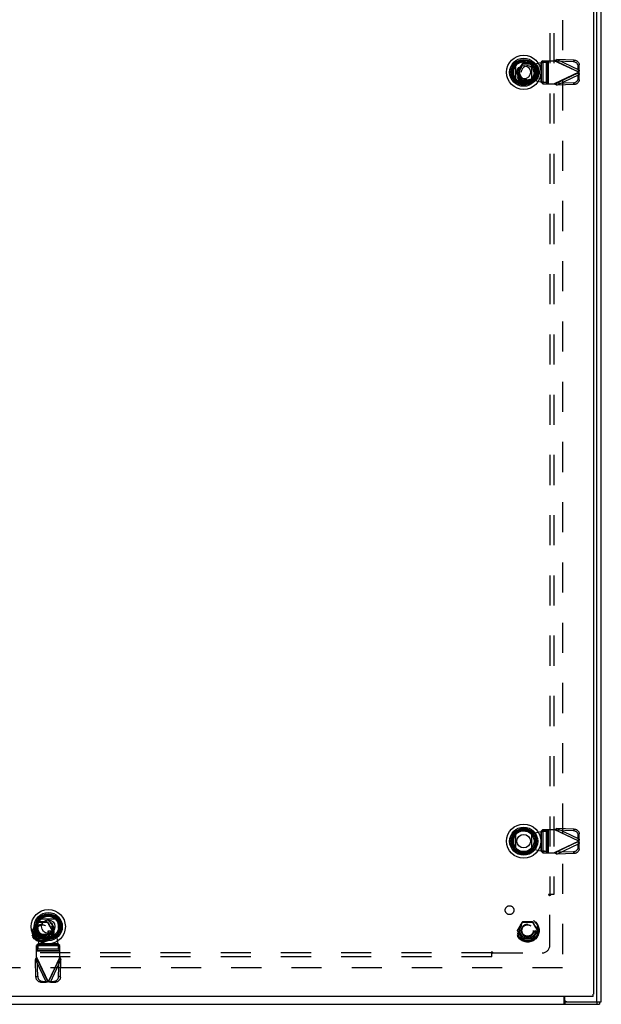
# Model space of a CAD drawing. Header units: inches. Extents: x 0 to 176, y 0 to 114.
# Tile 52 of 102: x 55 to 74, y 26 to 58. Entities that reach past the tile are written whole.
import ezdxf

# ---------------------------------------------------------------- set-up
doc = ezdxf.new("R2010")
doc.units = ezdxf.units.IN
doc.header["$LTSCALE"] = 9.696296
doc.header["$MEASUREMENT"] = 0
doc.linetypes.add('HIDDEN', pattern=[0.2, 0.1, -0.1])
doc.layers.get('0').update_dxf_attribs({"linetype": 'CONTINUOUS'})
for name, color, linetype in [('DEFAULT_2', 8, 'HIDDEN'), ('DOOR_ASSEMBLY', 7, 'CONTINUOUS'), ('SUBPANEL', 7, 'CONTINUOUS')]:
    doc.layers.add(name, color=color, linetype=linetype)

msp = doc.modelspace()

# ---------------------------------------------------------------- linework, layer by layer
at = {"color": 3, "linetype": 'Continuous'}
for p, q in [((74.126, 26.19), (74.126, 89.213)), ((73.981, 26.19), (73.981, 86.033)), ((72.924, 26.115), (72.924, 26.365)), ((72.951, 26.25), (72.951, 26.365)), ((38.189, 26.115), (74.063, 26.115)), ((73.011, 26.19), (74.126, 26.19))]:
    msp.add_line(p, q, dxfattribs=at)
at = {"color": 7, "linetype": 'Continuous'}
for p, q in [((73.011, 26.19), (72.954, 26.19)), ((72.954, 26.19), (72.954, 26.115)), ((73.983, 26.19), (73.983, 26.115)), ((74.063, 26.19), (74.063, 26.115))]:
    msp.add_line(p, q, dxfattribs=at)
msp.add_lwpolyline([(72.924, 26.21), (72.925, 26.211), (72.927, 26.211), (72.928, 26.211), (72.929, 26.21), (72.93, 26.21), (72.931, 26.21), (72.933, 26.209), (72.934, 26.208), (72.935, 26.207), (72.936, 26.206), (72.937, 26.205), (72.938, 26.204), (72.939, 26.202), (72.94, 26.201), (72.942, 26.2), (72.943, 26.198), (72.944, 26.197), (72.945, 26.195), (72.946, 26.194), (72.947, 26.193), (72.948, 26.192), (72.949, 26.191), (72.951, 26.19), (72.952, 26.19), (72.953, 26.19), (72.954, 26.19)], dxfattribs=at)
at = {"color": 3, "linetype": 'Continuous'}
for points in [[(72.924, 26.158), (72.925, 26.156), (72.926, 26.155), (72.927, 26.153), (72.928, 26.151), (72.93, 26.149), (72.931, 26.146), (72.932, 26.144), (72.933, 26.141), (72.935, 26.136)], [(72.935, 26.136), (72.936, 26.134), (72.937, 26.131), (72.938, 26.129), (72.939, 26.127), (72.94, 26.125), (72.942, 26.123), (72.943, 26.121), (72.944, 26.12), (72.945, 26.119), (72.946, 26.117), (72.948, 26.117), (72.949, 26.116), (72.95, 26.115), (72.951, 26.115), (72.952, 26.115), (72.954, 26.115)]]:
    msp.add_lwpolyline(points, dxfattribs=at)
msp.add_arc((73.011, 26.25), 0.06, 180, 270, dxfattribs=at)
at = {"layer": 'DEFAULT_2', "color": 8, "linetype": 'HIDDEN'}
for p, q in [((72.876, 84.94), (72.876, 27.29)), ((71.433, 56.12), (71.588, 56.387)), ((71.588, 55.842), (71.433, 56.11)), ((71.504, 56.223), (71.512, 56.238)), ((71.512, 56.238), (71.52, 56.252)), ((71.532, 56.272), (71.539, 56.285)), ((71.539, 56.285), (71.547, 56.299)), ((71.545, 56.325), (71.568, 56.365)), ((71.547, 56.299), (71.554, 56.312)), ((71.554, 56.312), (71.562, 56.326)), ((71.562, 56.326), (71.59, 56.377)), ((71.905, 56.392), (71.596, 56.392)), ((71.678, 56.398), (71.706, 56.398)), ((71.907, 56.385), (71.909, 56.381)), ((71.909, 56.381), (71.928, 56.348)), ((71.914, 56.387), (72.068, 56.12)), ((72.068, 56.11), (71.914, 55.842)), ((71.933, 56.366), (71.977, 56.289)), ((71.943, 56.321), (71.95, 56.307)), ((71.95, 56.307), (71.958, 56.294)), ((71.958, 56.294), (71.965, 56.28)), ((71.965, 56.28), (71.973, 56.266)), ((71.973, 56.266), (71.981, 56.253)), ((71.981, 56.253), (71.989, 56.239)), ((71.989, 56.239), (71.998, 56.224)), ((71.998, 56.224), (72.008, 56.207)), ((71.504, 56.005), (71.494, 56.022)), ((71.513, 55.99), (71.504, 56.005)), ((71.521, 55.976), (71.513, 55.99)), ((71.529, 55.963), (71.521, 55.976)), ((71.568, 55.863), (71.524, 55.94)), ((71.536, 55.949), (71.529, 55.963)), ((71.544, 55.935), (71.536, 55.949)), ((71.551, 55.922), (71.544, 55.935)), ((71.559, 55.908), (71.551, 55.922)), ((71.592, 55.848), (71.574, 55.881)), ((71.594, 55.844), (71.592, 55.848)), ((71.905, 55.837), (71.596, 55.837)), ((71.823, 55.831), (71.795, 55.831)), ((71.94, 55.903), (71.912, 55.852)), ((71.957, 55.904), (71.933, 55.864)), ((71.947, 55.917), (71.94, 55.903)), ((71.955, 55.93), (71.947, 55.917)), ((71.962, 55.944), (71.955, 55.93)), ((71.97, 55.957), (71.962, 55.944)), ((71.989, 55.991), (71.981, 55.977)), ((71.998, 56.006), (71.989, 55.991)), ((55.808, 28.495), (55.963, 28.762)), ((55.879, 28.598), (55.887, 28.613)), ((55.887, 28.613), (55.895, 28.627)), ((55.907, 28.647), (55.914, 28.66)), ((55.914, 28.66), (55.922, 28.674)), ((55.915, 28.69), (55.943, 28.74)), ((55.922, 28.674), (55.929, 28.687)), ((55.929, 28.687), (55.937, 28.701)), ((55.937, 28.701), (55.965, 28.752)), ((56.28, 28.767), (55.971, 28.767)), ((56.282, 28.76), (56.284, 28.756)), ((56.284, 28.756), (56.303, 28.723)), ((56.289, 28.762), (56.443, 28.495)), ((56.308, 28.741), (56.352, 28.664)), ((56.318, 28.696), (56.325, 28.682)), ((56.325, 28.682), (56.333, 28.669)), ((56.333, 28.669), (56.34, 28.655)), ((56.34, 28.655), (56.348, 28.641)), ((56.348, 28.641), (56.356, 28.628)), ((56.356, 28.628), (56.364, 28.614)), ((56.364, 28.614), (56.373, 28.599)), ((56.373, 28.599), (56.383, 28.582)), ((71.433, 28.495), (71.588, 28.762)), ((71.504, 28.598), (71.512, 28.613)), ((71.512, 28.613), (71.52, 28.627)), ((71.532, 28.647), (71.539, 28.66)), ((71.539, 28.66), (71.547, 28.674)), ((71.54, 28.69), (71.568, 28.74)), ((71.547, 28.674), (71.554, 28.687)), ((71.554, 28.687), (71.562, 28.701)), ((71.562, 28.701), (71.59, 28.752)), ((71.905, 28.767), (71.596, 28.767)), ((71.678, 28.773), (71.706, 28.773)), ((71.907, 28.76), (71.909, 28.756)), ((71.909, 28.756), (71.928, 28.723)), ((71.914, 28.762), (72.068, 28.495)), ((71.933, 28.741), (71.977, 28.664)), ((71.943, 28.696), (71.95, 28.682)), ((71.95, 28.682), (71.958, 28.669)), ((71.958, 28.669), (71.965, 28.655)), ((71.965, 28.655), (71.973, 28.641)), ((71.973, 28.641), (71.981, 28.628)), ((71.981, 28.628), (71.989, 28.614)), ((71.989, 28.614), (71.998, 28.599)), ((71.998, 28.599), (72.008, 28.582)), ((55.963, 28.217), (55.808, 28.485)), ((55.879, 28.38), (55.869, 28.397)), ((55.888, 28.365), (55.879, 28.38)), ((55.896, 28.351), (55.888, 28.365)), ((55.904, 28.338), (55.896, 28.351)), ((55.943, 28.238), (55.899, 28.315)), ((55.911, 28.324), (55.904, 28.338)), ((55.919, 28.31), (55.911, 28.324)), ((55.926, 28.297), (55.919, 28.31)), ((55.934, 28.283), (55.926, 28.297)), ((55.959, 28.238), (55.949, 28.256)), ((55.969, 28.219), (55.967, 28.223)), ((56.28, 28.212), (55.971, 28.212)), ((56.315, 28.278), (56.287, 28.227)), ((56.443, 28.485), (56.289, 28.217)), ((56.337, 28.289), (56.308, 28.239)), ((56.322, 28.292), (56.315, 28.278)), ((56.33, 28.305), (56.322, 28.292)), ((56.337, 28.319), (56.33, 28.305)), ((56.345, 28.332), (56.337, 28.319)), ((56.364, 28.366), (56.356, 28.352)), ((56.373, 28.381), (56.364, 28.366)), ((71.588, 28.217), (71.433, 28.485)), ((71.504, 28.38), (71.494, 28.397)), ((71.513, 28.365), (71.504, 28.38)), ((71.521, 28.351), (71.513, 28.365)), ((71.529, 28.338), (71.521, 28.351)), ((71.568, 28.238), (71.524, 28.315)), ((71.536, 28.324), (71.529, 28.338)), ((71.544, 28.31), (71.536, 28.324)), ((71.551, 28.297), (71.544, 28.31)), ((71.559, 28.283), (71.551, 28.297)), ((71.592, 28.223), (71.574, 28.256)), ((71.594, 28.219), (71.592, 28.223)), ((71.905, 28.212), (71.596, 28.212)), ((71.823, 28.206), (71.795, 28.206)), ((71.94, 28.278), (71.912, 28.227)), ((72.068, 28.485), (71.914, 28.217)), ((71.962, 28.289), (71.933, 28.239)), ((71.947, 28.292), (71.94, 28.278)), ((71.955, 28.305), (71.947, 28.292)), ((71.962, 28.319), (71.955, 28.305)), ((71.97, 28.332), (71.962, 28.319)), ((71.989, 28.366), (71.981, 28.352)), ((71.998, 28.381), (71.989, 28.366)), ((72.874, 27.29), (39.753, 27.29))]:
    msp.add_line(p, q, dxfattribs=at)
for points in [[(71.429, 56.124), (71.435, 56.134), (71.441, 56.145), (71.455, 56.169)], [(71.455, 56.059), (71.441, 56.084), (71.435, 56.095), (71.429, 56.105)], [(71.438, 56.115), (71.444, 56.124), (71.45, 56.134), (71.456, 56.145), (71.463, 56.156), (71.47, 56.167), (71.476, 56.178), (71.488, 56.198)], [(71.476, 56.052), (71.469, 56.063), (71.463, 56.074), (71.456, 56.085), (71.449, 56.096), (71.443, 56.106), (71.438, 56.115)], [(71.455, 56.169), (71.462, 56.182), (71.47, 56.195), (71.478, 56.208), (71.485, 56.222), (71.493, 56.234), (71.5, 56.247), (71.506, 56.258), (71.512, 56.268), (71.518, 56.278), (71.524, 56.288), (71.545, 56.325)], [(71.488, 56.198), (71.494, 56.207), (71.504, 56.223)], [(71.52, 56.252), (71.524, 56.258), (71.532, 56.272)], [(71.568, 56.365), (71.575, 56.376), (71.581, 56.388)], [(71.581, 56.388), (71.583, 56.39), (71.584, 56.391), (71.585, 56.393), (71.587, 56.394), (71.589, 56.395), (71.59, 56.396), (71.592, 56.397), (71.594, 56.398), (71.596, 56.398), (71.599, 56.398)], [(71.588, 56.387), (71.587, 56.387), (71.587, 56.387), (71.586, 56.387), (71.586, 56.387), (71.585, 56.387), (71.584, 56.387), (71.583, 56.388), (71.581, 56.388)], [(71.594, 56.386), (71.593, 56.386), (71.592, 56.387), (71.591, 56.387), (71.59, 56.387), (71.589, 56.387), (71.588, 56.387), (71.588, 56.387), (71.588, 56.387)], [(71.59, 56.377), (71.592, 56.381), (71.594, 56.385)], [(71.596, 56.392), (71.596, 56.392), (71.596, 56.392), (71.595, 56.391), (71.595, 56.39), (71.595, 56.389), (71.595, 56.388), (71.594, 56.387), (71.594, 56.386)], [(71.594, 56.385), (71.606, 56.385), (71.618, 56.385), (71.632, 56.385), (71.645, 56.384), (71.673, 56.384)], [(71.599, 56.398), (71.598, 56.397), (71.598, 56.396), (71.598, 56.394), (71.598, 56.394), (71.597, 56.393), (71.597, 56.392), (71.597, 56.392), (71.596, 56.392)], [(71.599, 56.398), (71.608, 56.398), (71.618, 56.398), (71.678, 56.398)], [(71.673, 56.384), (71.686, 56.383), (71.7, 56.383), (71.713, 56.383), (71.726, 56.383), (71.739, 56.383), (71.751, 56.383), (71.764, 56.383), (71.777, 56.383), (71.79, 56.383), (71.804, 56.383), (71.817, 56.383), (71.831, 56.384), (71.858, 56.384)], [(71.706, 56.398), (71.721, 56.398), (71.736, 56.398), (71.751, 56.398)], [(71.751, 56.398), (71.769, 56.398), (71.786, 56.398), (71.803, 56.398), (71.82, 56.398)], [(71.82, 56.398), (71.851, 56.398), (71.879, 56.398)], [(71.858, 56.384), (71.871, 56.385), (71.884, 56.385), (71.896, 56.385), (71.907, 56.385)], [(71.879, 56.398), (71.891, 56.398), (71.903, 56.398)], [(71.903, 56.398), (71.905, 56.398), (71.907, 56.398), (71.909, 56.397), (71.911, 56.396), (71.913, 56.395), (71.915, 56.394), (71.916, 56.393), (71.918, 56.391), (71.919, 56.39), (71.92, 56.388)], [(71.905, 56.392), (71.905, 56.392), (71.905, 56.392), (71.904, 56.393), (71.904, 56.394), (71.904, 56.394), (71.903, 56.396), (71.903, 56.397), (71.903, 56.398)], [(71.907, 56.386), (71.907, 56.387), (71.907, 56.388), (71.907, 56.389), (71.906, 56.39), (71.906, 56.391), (71.906, 56.392), (71.906, 56.392), (71.905, 56.392)], [(71.914, 56.387), (71.914, 56.387), (71.913, 56.387), (71.913, 56.387), (71.912, 56.387), (71.911, 56.387), (71.91, 56.387), (71.908, 56.386), (71.907, 56.386)], [(71.92, 56.388), (71.919, 56.388), (71.918, 56.387), (71.917, 56.387), (71.916, 56.387), (71.915, 56.387), (71.915, 56.387), (71.914, 56.387), (71.914, 56.387)], [(71.92, 56.388), (71.927, 56.377), (71.933, 56.366)], [(71.928, 56.348), (71.931, 56.341), (71.943, 56.321)], [(71.977, 56.289), (71.983, 56.279), (71.989, 56.27), (71.994, 56.259)], [(72.072, 56.105), (72.067, 56.095), (72.06, 56.084), (72.054, 56.073), (72.047, 56.06), (72.039, 56.047), (72.032, 56.034), (72.024, 56.021), (72.016, 56.007), (72.009, 55.995), (72.002, 55.983), (71.989, 55.961)], [(71.994, 56.259), (72.008, 56.236), (72.015, 56.224), (72.023, 56.21), (72.031, 56.197), (72.039, 56.183), (72.046, 56.17)], [(72.008, 56.207), (72.013, 56.198), (72.026, 56.177)], [(72.064, 56.115), (72.058, 56.105), (72.052, 56.095), (72.045, 56.084), (72.039, 56.073), (72.032, 56.062), (72.025, 56.051), (72.013, 56.031)], [(72.026, 56.177), (72.032, 56.166), (72.039, 56.155), (72.046, 56.144), (72.052, 56.133), (72.058, 56.124), (72.064, 56.115)], [(72.046, 56.17), (72.06, 56.145), (72.066, 56.135), (72.072, 56.124)], [(71.507, 55.97), (71.494, 55.993), (71.487, 56.005), (71.479, 56.019), (71.471, 56.032), (71.463, 56.046), (71.455, 56.059)], [(71.494, 56.022), (71.488, 56.031), (71.476, 56.052)], [(71.524, 55.94), (71.519, 55.95), (71.513, 55.959), (71.507, 55.97)], [(71.574, 55.881), (71.57, 55.888), (71.559, 55.908)], [(71.581, 55.841), (71.575, 55.852), (71.568, 55.863)], [(71.581, 55.841), (71.583, 55.841), (71.584, 55.842), (71.585, 55.842), (71.586, 55.842), (71.586, 55.842), (71.587, 55.842), (71.587, 55.842), (71.588, 55.842)], [(71.599, 55.831), (71.596, 55.831), (71.594, 55.832), (71.592, 55.832), (71.59, 55.833), (71.589, 55.834), (71.587, 55.835), (71.585, 55.836), (71.584, 55.838), (71.583, 55.839), (71.581, 55.841)], [(71.588, 55.842), (71.588, 55.842), (71.588, 55.842), (71.589, 55.842), (71.59, 55.842), (71.591, 55.842), (71.592, 55.842), (71.593, 55.843), (71.594, 55.843)], [(71.644, 55.845), (71.63, 55.844), (71.617, 55.844), (71.605, 55.844), (71.594, 55.844)], [(71.594, 55.843), (71.594, 55.842), (71.595, 55.841), (71.595, 55.84), (71.595, 55.839), (71.595, 55.838), (71.596, 55.837), (71.596, 55.837), (71.596, 55.837)], [(71.596, 55.837), (71.597, 55.837), (71.597, 55.837), (71.597, 55.836), (71.598, 55.835), (71.598, 55.835), (71.598, 55.833), (71.598, 55.832), (71.599, 55.831)], [(71.623, 55.831), (71.61, 55.831), (71.599, 55.831)], [(71.681, 55.831), (71.65, 55.831), (71.623, 55.831)], [(71.829, 55.845), (71.815, 55.846), (71.802, 55.846), (71.789, 55.846), (71.776, 55.846), (71.763, 55.846), (71.75, 55.846), (71.737, 55.846), (71.724, 55.846), (71.711, 55.846), (71.698, 55.846), (71.685, 55.846), (71.671, 55.845), (71.644, 55.845)], [(71.751, 55.831), (71.733, 55.831), (71.715, 55.831), (71.698, 55.831), (71.681, 55.831)], [(71.795, 55.831), (71.781, 55.831), (71.766, 55.831), (71.751, 55.831)], [(71.903, 55.831), (71.893, 55.831), (71.883, 55.831), (71.823, 55.831)], [(71.907, 55.844), (71.896, 55.844), (71.883, 55.844), (71.87, 55.844), (71.856, 55.845), (71.829, 55.845)], [(71.92, 55.841), (71.919, 55.839), (71.918, 55.838), (71.916, 55.836), (71.915, 55.835), (71.913, 55.834), (71.911, 55.833), (71.909, 55.832), (71.907, 55.832), (71.905, 55.831), (71.903, 55.831)], [(71.903, 55.831), (71.903, 55.832), (71.903, 55.833), (71.904, 55.835), (71.904, 55.835), (71.904, 55.836), (71.905, 55.837), (71.905, 55.837), (71.905, 55.837)], [(71.905, 55.837), (71.906, 55.837), (71.906, 55.837), (71.906, 55.838), (71.906, 55.839), (71.907, 55.84), (71.907, 55.841), (71.907, 55.842), (71.907, 55.843)], [(71.912, 55.852), (71.909, 55.848), (71.907, 55.844)], [(71.907, 55.843), (71.908, 55.843), (71.91, 55.842), (71.911, 55.842), (71.912, 55.842), (71.913, 55.842), (71.913, 55.842), (71.914, 55.842), (71.914, 55.842)], [(71.914, 55.842), (71.914, 55.842), (71.915, 55.842), (71.915, 55.842), (71.916, 55.842), (71.917, 55.842), (71.918, 55.842), (71.919, 55.841), (71.92, 55.841)], [(71.933, 55.864), (71.927, 55.853), (71.92, 55.841)], [(71.989, 55.961), (71.984, 55.951), (71.978, 55.941), (71.957, 55.904)], [(71.981, 55.977), (71.978, 55.971), (71.97, 55.957)], [(72.013, 56.031), (72.008, 56.022), (71.998, 56.006)], [(55.804, 28.499), (55.81, 28.509), (55.816, 28.52), (55.83, 28.544)], [(55.813, 28.49), (55.819, 28.499), (55.825, 28.509), (55.831, 28.52), (55.838, 28.531), (55.845, 28.542), (55.851, 28.553), (55.863, 28.573)], [(55.83, 28.544), (55.837, 28.557), (55.845, 28.57), (55.853, 28.583), (55.86, 28.597), (55.868, 28.609), (55.875, 28.622), (55.881, 28.633), (55.887, 28.643), (55.893, 28.653), (55.899, 28.663), (55.915, 28.69)], [(55.863, 28.573), (55.869, 28.582), (55.879, 28.598)], [(55.895, 28.627), (55.899, 28.633), (55.907, 28.647)], [(55.943, 28.74), (55.95, 28.751), (55.956, 28.763)], [(55.965, 28.752), (55.967, 28.756), (55.969, 28.76)], [(55.969, 28.76), (55.981, 28.76), (55.993, 28.76), (56.007, 28.76), (56.02, 28.759), (56.048, 28.759)], [(56.048, 28.759), (56.061, 28.758), (56.075, 28.758), (56.088, 28.758), (56.101, 28.758), (56.114, 28.758), (56.126, 28.758), (56.139, 28.758), (56.152, 28.758), (56.165, 28.758), (56.179, 28.758), (56.192, 28.758), (56.206, 28.759), (56.233, 28.759)], [(56.233, 28.759), (56.246, 28.76), (56.259, 28.76), (56.271, 28.76), (56.282, 28.76)], [(56.295, 28.763), (56.302, 28.752), (56.308, 28.741)], [(56.303, 28.723), (56.306, 28.716), (56.318, 28.696)], [(56.352, 28.664), (56.358, 28.654), (56.364, 28.645), (56.369, 28.634)], [(56.369, 28.634), (56.383, 28.611), (56.39, 28.599), (56.398, 28.585), (56.406, 28.572), (56.414, 28.558), (56.421, 28.545)], [(56.383, 28.582), (56.388, 28.573), (56.401, 28.552)], [(56.401, 28.552), (56.407, 28.541), (56.414, 28.53), (56.421, 28.519), (56.427, 28.508), (56.433, 28.499), (56.439, 28.49)], [(56.421, 28.545), (56.435, 28.52), (56.441, 28.51), (56.447, 28.499)], [(71.429, 28.499), (71.435, 28.509), (71.441, 28.52), (71.455, 28.544)], [(71.438, 28.49), (71.444, 28.499), (71.45, 28.509), (71.456, 28.52), (71.463, 28.531), (71.47, 28.542), (71.476, 28.553), (71.488, 28.573)], [(71.455, 28.544), (71.462, 28.557), (71.47, 28.57), (71.478, 28.583), (71.485, 28.597), (71.493, 28.609), (71.5, 28.622), (71.506, 28.633), (71.512, 28.643), (71.518, 28.653), (71.524, 28.663), (71.54, 28.69)], [(71.488, 28.573), (71.494, 28.582), (71.504, 28.598)], [(71.52, 28.627), (71.524, 28.633), (71.532, 28.647)], [(71.568, 28.74), (71.575, 28.751), (71.581, 28.763)], [(71.581, 28.763), (71.583, 28.765), (71.584, 28.766), (71.585, 28.768), (71.587, 28.769), (71.589, 28.77), (71.59, 28.771), (71.592, 28.772), (71.594, 28.773), (71.596, 28.773), (71.599, 28.773)], [(71.588, 28.762), (71.587, 28.762), (71.587, 28.762), (71.586, 28.762), (71.586, 28.762), (71.585, 28.762), (71.584, 28.762), (71.583, 28.763), (71.581, 28.763)], [(71.594, 28.761), (71.593, 28.761), (71.592, 28.762), (71.591, 28.762), (71.59, 28.762), (71.589, 28.762), (71.588, 28.762), (71.588, 28.762), (71.588, 28.762)], [(71.59, 28.752), (71.592, 28.756), (71.594, 28.76)], [(71.596, 28.767), (71.596, 28.767), (71.596, 28.767), (71.595, 28.766), (71.595, 28.765), (71.595, 28.764), (71.595, 28.763), (71.594, 28.762), (71.594, 28.761)], [(71.594, 28.76), (71.606, 28.76), (71.618, 28.76), (71.632, 28.76), (71.645, 28.759), (71.673, 28.759)], [(71.599, 28.773), (71.598, 28.772), (71.598, 28.771), (71.598, 28.769), (71.598, 28.769), (71.597, 28.768), (71.597, 28.767), (71.597, 28.767), (71.596, 28.767)], [(71.599, 28.773), (71.608, 28.773), (71.618, 28.773), (71.678, 28.773)], [(71.673, 28.759), (71.686, 28.758), (71.7, 28.758), (71.713, 28.758), (71.726, 28.758), (71.739, 28.758), (71.751, 28.758), (71.764, 28.758), (71.777, 28.758), (71.79, 28.758), (71.804, 28.758), (71.817, 28.758), (71.831, 28.759), (71.858, 28.759)], [(71.706, 28.773), (71.721, 28.773), (71.736, 28.773), (71.751, 28.773)], [(71.751, 28.773), (71.769, 28.773), (71.786, 28.773), (71.803, 28.773), (71.82, 28.773)], [(71.82, 28.773), (71.851, 28.773), (71.879, 28.773)], [(71.858, 28.759), (71.871, 28.76), (71.884, 28.76), (71.896, 28.76), (71.907, 28.76)], [(71.879, 28.773), (71.891, 28.773), (71.903, 28.773)], [(71.903, 28.773), (71.905, 28.773), (71.907, 28.773), (71.909, 28.772), (71.911, 28.771), (71.913, 28.77), (71.915, 28.769), (71.916, 28.768), (71.918, 28.766), (71.919, 28.765), (71.92, 28.763)], [(71.905, 28.767), (71.905, 28.767), (71.905, 28.767), (71.904, 28.768), (71.904, 28.769), (71.904, 28.769), (71.903, 28.771), (71.903, 28.772), (71.903, 28.773)], [(71.907, 28.761), (71.907, 28.762), (71.907, 28.763), (71.907, 28.764), (71.906, 28.765), (71.906, 28.766), (71.906, 28.767), (71.906, 28.767), (71.905, 28.767)], [(71.914, 28.762), (71.914, 28.762), (71.913, 28.762), (71.913, 28.762), (71.912, 28.762), (71.911, 28.762), (71.91, 28.762), (71.908, 28.761), (71.907, 28.761)], [(71.92, 28.763), (71.919, 28.763), (71.918, 28.762), (71.917, 28.762), (71.916, 28.762), (71.915, 28.762), (71.915, 28.762), (71.914, 28.762), (71.914, 28.762)], [(71.92, 28.763), (71.927, 28.752), (71.933, 28.741)], [(71.928, 28.723), (71.931, 28.716), (71.943, 28.696)], [(71.977, 28.664), (71.983, 28.654), (71.989, 28.645), (71.994, 28.634)], [(71.994, 28.634), (72.008, 28.611), (72.015, 28.599), (72.023, 28.585), (72.031, 28.572), (72.039, 28.558), (72.046, 28.545)], [(72.008, 28.582), (72.013, 28.573), (72.026, 28.552)], [(72.026, 28.552), (72.032, 28.541), (72.039, 28.53), (72.046, 28.519), (72.052, 28.508), (72.058, 28.499), (72.064, 28.49)], [(72.046, 28.545), (72.06, 28.52), (72.066, 28.51), (72.072, 28.499)], [(55.804, 28.48), (55.803, 28.482), (55.802, 28.483), (55.802, 28.485), (55.802, 28.487), (55.802, 28.49), (55.802, 28.492), (55.802, 28.494), (55.802, 28.496), (55.803, 28.497), (55.804, 28.499)], [(55.804, 28.499), (55.805, 28.499), (55.806, 28.498), (55.807, 28.497), (55.807, 28.496), (55.808, 28.496), (55.808, 28.495), (55.808, 28.495), (55.808, 28.495)], [(55.808, 28.485), (55.808, 28.484), (55.808, 28.484), (55.808, 28.483), (55.807, 28.483), (55.807, 28.482), (55.806, 28.481), (55.805, 28.48), (55.804, 28.48)], [(55.83, 28.434), (55.816, 28.459), (55.81, 28.47), (55.804, 28.48)], [(55.808, 28.495), (55.808, 28.494), (55.808, 28.494), (55.809, 28.493), (55.809, 28.493), (55.81, 28.492), (55.811, 28.491), (55.812, 28.49), (55.813, 28.49)], [(55.813, 28.49), (55.812, 28.489), (55.811, 28.488), (55.81, 28.487), (55.809, 28.486), (55.809, 28.486), (55.808, 28.485), (55.808, 28.485), (55.808, 28.485)], [(55.851, 28.427), (55.844, 28.438), (55.838, 28.449), (55.831, 28.46), (55.824, 28.471), (55.818, 28.481), (55.813, 28.49)], [(55.882, 28.345), (55.869, 28.368), (55.862, 28.38), (55.854, 28.394), (55.846, 28.407), (55.838, 28.421), (55.83, 28.434)], [(55.869, 28.397), (55.863, 28.406), (55.851, 28.427)], [(55.899, 28.315), (55.894, 28.325), (55.888, 28.334), (55.882, 28.345)], [(55.949, 28.256), (55.945, 28.263), (55.934, 28.283)], [(55.956, 28.216), (55.95, 28.227), (55.943, 28.238)], [(55.967, 28.223), (55.962, 28.232), (55.959, 28.238)], [(56.019, 28.22), (56.005, 28.219), (55.992, 28.219), (55.98, 28.219), (55.969, 28.219)], [(56.204, 28.22), (56.19, 28.221), (56.177, 28.221), (56.164, 28.221), (56.151, 28.221), (56.138, 28.221), (56.125, 28.221), (56.112, 28.221), (56.099, 28.221), (56.086, 28.221), (56.073, 28.221), (56.06, 28.221), (56.046, 28.22), (56.019, 28.22)], [(56.282, 28.219), (56.271, 28.219), (56.258, 28.219), (56.245, 28.219), (56.231, 28.22), (56.204, 28.22)], [(56.287, 28.227), (56.284, 28.223), (56.282, 28.219)], [(56.308, 28.239), (56.302, 28.228), (56.295, 28.216)], [(56.364, 28.336), (56.359, 28.326), (56.353, 28.316), (56.337, 28.289)], [(56.356, 28.352), (56.353, 28.346), (56.345, 28.332)], [(56.447, 28.48), (56.442, 28.47), (56.435, 28.459), (56.429, 28.448), (56.422, 28.435), (56.414, 28.422), (56.407, 28.409), (56.399, 28.396), (56.391, 28.382), (56.384, 28.37), (56.377, 28.358), (56.364, 28.336)], [(56.388, 28.406), (56.383, 28.397), (56.373, 28.381)], [(56.439, 28.49), (56.433, 28.48), (56.427, 28.47), (56.42, 28.459), (56.414, 28.448), (56.407, 28.437), (56.4, 28.426), (56.388, 28.406)], [(56.439, 28.49), (56.44, 28.49), (56.441, 28.491), (56.442, 28.492), (56.442, 28.493), (56.443, 28.493), (56.443, 28.494), (56.443, 28.494), (56.443, 28.495)], [(56.443, 28.485), (56.443, 28.485), (56.443, 28.485), (56.443, 28.486), (56.442, 28.486), (56.442, 28.487), (56.441, 28.488), (56.44, 28.489), (56.439, 28.49)], [(56.443, 28.495), (56.443, 28.495), (56.443, 28.495), (56.444, 28.496), (56.444, 28.496), (56.445, 28.497), (56.445, 28.498), (56.446, 28.499), (56.447, 28.499)], [(56.447, 28.48), (56.446, 28.48), (56.445, 28.481), (56.445, 28.482), (56.444, 28.483), (56.444, 28.483), (56.443, 28.484), (56.443, 28.484), (56.443, 28.485)], [(56.447, 28.499), (56.448, 28.497), (56.449, 28.496), (56.45, 28.494), (56.45, 28.492), (56.45, 28.49), (56.45, 28.487), (56.45, 28.485), (56.449, 28.483), (56.448, 28.482), (56.447, 28.48)], [(71.429, 28.48), (71.428, 28.482), (71.427, 28.483), (71.427, 28.485), (71.427, 28.487), (71.427, 28.49), (71.427, 28.492), (71.427, 28.494), (71.427, 28.496), (71.428, 28.497), (71.429, 28.499)], [(71.429, 28.499), (71.43, 28.499), (71.431, 28.498), (71.432, 28.497), (71.432, 28.496), (71.433, 28.496), (71.433, 28.495), (71.433, 28.495), (71.433, 28.495)], [(71.433, 28.485), (71.433, 28.484), (71.433, 28.484), (71.433, 28.483), (71.432, 28.483), (71.432, 28.482), (71.431, 28.481), (71.43, 28.48), (71.429, 28.48)], [(71.455, 28.434), (71.441, 28.459), (71.435, 28.47), (71.429, 28.48)], [(71.433, 28.495), (71.433, 28.494), (71.433, 28.494), (71.434, 28.493), (71.434, 28.493), (71.435, 28.492), (71.436, 28.491), (71.437, 28.49), (71.438, 28.49)], [(71.438, 28.49), (71.437, 28.489), (71.436, 28.488), (71.435, 28.487), (71.434, 28.486), (71.434, 28.486), (71.433, 28.485), (71.433, 28.485), (71.433, 28.485)], [(71.476, 28.427), (71.469, 28.438), (71.463, 28.449), (71.456, 28.46), (71.449, 28.471), (71.443, 28.481), (71.438, 28.49)], [(71.507, 28.345), (71.494, 28.368), (71.487, 28.38), (71.479, 28.394), (71.471, 28.407), (71.463, 28.421), (71.455, 28.434)], [(71.494, 28.397), (71.488, 28.406), (71.476, 28.427)], [(71.524, 28.315), (71.519, 28.325), (71.513, 28.334), (71.507, 28.345)], [(71.574, 28.256), (71.57, 28.263), (71.559, 28.283)], [(71.581, 28.216), (71.575, 28.227), (71.568, 28.238)], [(71.581, 28.216), (71.583, 28.216), (71.584, 28.217), (71.585, 28.217), (71.586, 28.217), (71.586, 28.217), (71.587, 28.217), (71.587, 28.217), (71.588, 28.217)], [(71.599, 28.206), (71.596, 28.206), (71.594, 28.207), (71.592, 28.207), (71.59, 28.208), (71.589, 28.209), (71.587, 28.21), (71.585, 28.211), (71.584, 28.213), (71.583, 28.214), (71.581, 28.216)], [(71.588, 28.217), (71.588, 28.217), (71.588, 28.217), (71.589, 28.217), (71.59, 28.217), (71.591, 28.217), (71.592, 28.217), (71.593, 28.218), (71.594, 28.218)], [(71.644, 28.22), (71.63, 28.219), (71.617, 28.219), (71.605, 28.219), (71.594, 28.219)], [(71.594, 28.218), (71.594, 28.217), (71.595, 28.216), (71.595, 28.215), (71.595, 28.214), (71.595, 28.213), (71.596, 28.212), (71.596, 28.212), (71.596, 28.212)], [(71.596, 28.212), (71.597, 28.212), (71.597, 28.212), (71.597, 28.211), (71.598, 28.21), (71.598, 28.21), (71.598, 28.208), (71.598, 28.207), (71.599, 28.206)], [(71.623, 28.206), (71.61, 28.206), (71.599, 28.206)], [(71.681, 28.206), (71.65, 28.206), (71.623, 28.206)], [(71.829, 28.22), (71.815, 28.221), (71.802, 28.221), (71.789, 28.221), (71.776, 28.221), (71.763, 28.221), (71.75, 28.221), (71.737, 28.221), (71.724, 28.221), (71.711, 28.221), (71.698, 28.221), (71.685, 28.221), (71.671, 28.22), (71.644, 28.22)], [(71.751, 28.206), (71.733, 28.206), (71.715, 28.206), (71.698, 28.206), (71.681, 28.206)], [(71.795, 28.206), (71.781, 28.206), (71.766, 28.206), (71.751, 28.206)], [(71.903, 28.206), (71.893, 28.206), (71.883, 28.206), (71.823, 28.206)], [(71.907, 28.219), (71.896, 28.219), (71.883, 28.219), (71.87, 28.219), (71.856, 28.22), (71.829, 28.22)], [(71.92, 28.216), (71.919, 28.214), (71.918, 28.213), (71.916, 28.211), (71.915, 28.21), (71.913, 28.209), (71.911, 28.208), (71.909, 28.207), (71.907, 28.207), (71.905, 28.206), (71.903, 28.206)], [(71.903, 28.206), (71.903, 28.207), (71.903, 28.208), (71.904, 28.21), (71.904, 28.21), (71.904, 28.211), (71.905, 28.212), (71.905, 28.212), (71.905, 28.212)], [(71.905, 28.212), (71.906, 28.212), (71.906, 28.212), (71.906, 28.213), (71.906, 28.214), (71.907, 28.215), (71.907, 28.216), (71.907, 28.217), (71.907, 28.218)], [(71.912, 28.227), (71.909, 28.223), (71.907, 28.219)], [(71.907, 28.218), (71.908, 28.218), (71.91, 28.217), (71.911, 28.217), (71.912, 28.217), (71.913, 28.217), (71.913, 28.217), (71.914, 28.217), (71.914, 28.217)], [(71.914, 28.217), (71.914, 28.217), (71.915, 28.217), (71.915, 28.217), (71.916, 28.217), (71.917, 28.217), (71.918, 28.217), (71.919, 28.216), (71.92, 28.216)], [(71.933, 28.239), (71.927, 28.228), (71.92, 28.216)], [(71.989, 28.336), (71.984, 28.326), (71.978, 28.316), (71.962, 28.289)], [(71.981, 28.352), (71.978, 28.346), (71.97, 28.332)], [(72.072, 28.48), (72.067, 28.47), (72.06, 28.459), (72.054, 28.448), (72.047, 28.435), (72.039, 28.422), (72.032, 28.409), (72.024, 28.396), (72.016, 28.382), (72.009, 28.37), (72.002, 28.358), (71.989, 28.336)], [(72.013, 28.406), (72.008, 28.397), (71.998, 28.381)], [(72.064, 28.49), (72.058, 28.48), (72.052, 28.47), (72.045, 28.459), (72.039, 28.448), (72.032, 28.437), (72.025, 28.426), (72.013, 28.406)], [(72.064, 28.49), (72.065, 28.49), (72.066, 28.491), (72.067, 28.492), (72.067, 28.493), (72.068, 28.493), (72.068, 28.494), (72.068, 28.494), (72.068, 28.495)], [(72.068, 28.485), (72.068, 28.485), (72.068, 28.485), (72.068, 28.486), (72.067, 28.486), (72.067, 28.487), (72.066, 28.488), (72.065, 28.489), (72.064, 28.49)], [(72.068, 28.495), (72.068, 28.495), (72.068, 28.495), (72.069, 28.496), (72.069, 28.496), (72.07, 28.497), (72.07, 28.498), (72.071, 28.499), (72.072, 28.499)], [(72.072, 28.48), (72.071, 28.48), (72.07, 28.481), (72.07, 28.482), (72.069, 28.483), (72.069, 28.483), (72.068, 28.484), (72.068, 28.484), (72.068, 28.485)], [(72.072, 28.499), (72.073, 28.497), (72.074, 28.496), (72.075, 28.494), (72.075, 28.492), (72.075, 28.49), (72.075, 28.487), (72.075, 28.485), (72.074, 28.483), (72.073, 28.482), (72.072, 28.48)]]:
    msp.add_lwpolyline(points, dxfattribs=at)
for centre, radius in [((71.751, 56.115), 0.372), ((71.751, 56.115), 0.356), ((71.751, 56.115), 0.334), ((71.751, 56.115), 0.256), ((56.126, 28.49), 0.372), ((56.126, 28.49), 0.356), ((71.751, 28.49), 0.372), ((71.751, 28.49), 0.356), ((56.126, 28.49), 0.334), ((56.126, 28.49), 0.256), ((56.126, 28.49), 0.204), ((56.126, 28.49), 0.183), ((71.751, 28.49), 0.334), ((71.751, 28.49), 0.256), ((71.751, 28.49), 0.204), ((71.751, 28.49), 0.183)]:
    msp.add_circle(centre, radius, dxfattribs=at)
for centre, radius, start, end in [((71.751, 56.115), 0.204, 0, 180), ((71.596, 56.382), 0.01, 90.0113, 149.988), ((71.905, 56.382), 0.01, 30.0108, 89.9876), ((71.596, 55.847), 0.01, 210.0108, 269.9876), ((71.905, 55.847), 0.01, 270.0113, 329.988), ((71.596, 28.757), 0.01, 90.0113, 149.988), ((71.905, 28.757), 0.01, 30.0108, 89.9876), ((55.817, 28.49), 0.01, 150.0117, 209.9873), ((56.435, 28.49), 0.01, 330.0117, 29.9873), ((71.442, 28.49), 0.01, 150.0117, 209.9873), ((71.596, 28.222), 0.01, 210.0108, 269.9876), ((71.905, 28.222), 0.01, 270.0113, 329.988), ((72.06, 28.49), 0.01, 330.0117, 29.9873)]:
    msp.add_arc(centre, radius, start, end, dxfattribs=at)
at = {"layer": 'DOOR_ASSEMBLY', "color": 3, "linetype": 'Continuous'}
for p, q in [((73.876, 85.79), (73.876, 26.44)), ((73.863, 26.365), (38.764, 26.365))]:
    msp.add_line(p, q, dxfattribs=at)
at = {"layer": 'DOOR_ASSEMBLY', "color": 8, "linetype": 'HIDDEN'}
for p, q in [((71.688, 56.442), (71.982, 56.388)), ((71.982, 56.388), (72.179, 56.426)), ((72.179, 56.426), (72.214, 56.429)), ((72.179, 56.426), (72.179, 55.799)), ((72.238, 56.487), (72.198, 56.445)), ((72.198, 56.445), (72.353, 56.445)), ((72.198, 55.78), (72.198, 56.445)), ((72.238, 56.487), (72.612, 56.487)), ((72.241, 56.487), (72.241, 55.739)), ((72.353, 56.445), (72.392, 56.487)), ((72.353, 56.445), (72.353, 55.78)), ((72.396, 55.739), (72.396, 56.487)), ((72.415, 56.487), (72.415, 55.739)), ((73.399, 56.113), (72.612, 56.487)), ((72.67, 56.468), (72.697, 56.525)), ((73.224, 56.45), (72.67, 56.468)), ((72.67, 56.468), (73.39, 56.125)), ((73.251, 56.506), (72.697, 56.525)), ((73.417, 56.182), (72.697, 56.525)), ((73.251, 56.506), (73.224, 56.45)), ((73.399, 56.113), (72.612, 55.739)), ((73.39, 56.1), (72.67, 55.757)), ((73.385, 56.298), (73.411, 56.355)), ((73.39, 56.125), (73.385, 56.298)), ((73.385, 55.927), (73.39, 56.1)), ((73.417, 56.182), (73.39, 56.125)), ((73.39, 56.1), (73.417, 56.043)), ((73.406, 56.136), (73.399, 56.113)), ((73.417, 56.182), (73.411, 56.355)), ((71.982, 55.837), (71.688, 55.783)), ((72.179, 55.799), (71.982, 55.837)), ((72.353, 55.78), (72.198, 55.78)), ((72.198, 55.78), (72.238, 55.739)), ((72.392, 55.739), (72.353, 55.78)), ((72.697, 55.701), (73.417, 56.043)), ((73.411, 55.871), (73.385, 55.927)), ((73.411, 55.871), (73.417, 56.043)), ((72.238, 55.739), (72.612, 55.739)), ((73.224, 55.775), (72.67, 55.757)), ((72.697, 55.701), (72.67, 55.757)), ((73.251, 55.719), (72.697, 55.701)), ((73.224, 55.775), (73.251, 55.719)), ((72.238, 31.737), (72.198, 31.695)), ((72.198, 31.695), (72.353, 31.695)), ((72.198, 31.03), (72.198, 31.695)), ((72.238, 31.737), (72.612, 31.737)), ((72.241, 31.737), (72.241, 30.989)), ((72.353, 31.695), (72.392, 31.737)), ((72.353, 31.695), (72.353, 31.03)), ((72.396, 30.989), (72.396, 31.737)), ((72.415, 31.737), (72.415, 30.989)), ((73.399, 31.363), (72.612, 31.737)), ((72.67, 31.718), (72.697, 31.775)), ((73.224, 31.7), (72.67, 31.718)), ((72.67, 31.718), (73.39, 31.375)), ((73.251, 31.756), (72.697, 31.775)), ((73.417, 31.432), (72.697, 31.775)), ((73.251, 31.756), (73.224, 31.7)), ((71.688, 31.692), (71.982, 31.638)), ((71.982, 31.638), (72.179, 31.676)), ((72.179, 31.676), (72.214, 31.679)), ((72.179, 31.676), (72.179, 31.049)), ((73.385, 31.548), (73.411, 31.605)), ((73.39, 31.375), (73.385, 31.548)), ((73.417, 31.432), (73.39, 31.375)), ((73.406, 31.386), (73.399, 31.363)), ((73.417, 31.432), (73.411, 31.605)), ((71.982, 31.087), (71.688, 31.033)), ((72.179, 31.049), (71.982, 31.087)), ((73.399, 31.363), (72.612, 30.989)), ((73.39, 31.35), (72.67, 31.007)), ((72.697, 30.951), (73.417, 31.293)), ((73.385, 31.177), (73.39, 31.35)), ((73.411, 31.121), (73.385, 31.177)), ((73.39, 31.35), (73.417, 31.293)), ((73.411, 31.121), (73.417, 31.293)), ((72.353, 31.03), (72.198, 31.03)), ((72.198, 31.03), (72.238, 30.989)), ((72.238, 30.989), (72.612, 30.989)), ((72.392, 30.989), (72.353, 31.03)), ((73.224, 31.025), (72.67, 31.007)), ((72.697, 30.951), (72.67, 31.007)), ((73.251, 30.969), (72.697, 30.951)), ((73.224, 31.025), (73.251, 30.969)), ((56.036, 28.258), (55.982, 28.553)), ((56.641, 28.553), (56.587, 28.258)), ((55.998, 28.061), (56.036, 28.258)), ((56.587, 28.258), (56.625, 28.061)), ((55.979, 28.042), (55.937, 28.003)), ((55.937, 27.628), (55.937, 28.003)), ((56.685, 27.999), (55.937, 27.999)), ((55.979, 28.042), (56.643, 28.042)), ((55.979, 27.887), (55.979, 28.042)), ((56.625, 28.061), (55.998, 28.061)), ((56.625, 28.061), (56.627, 28.026)), ((56.685, 28.003), (56.643, 28.042)), ((56.643, 28.042), (56.643, 27.887)), ((56.685, 27.628), (56.685, 28.003)), ((55.937, 27.848), (55.979, 27.887)), ((55.937, 27.844), (56.685, 27.844)), ((56.685, 27.825), (55.937, 27.825)), ((55.937, 27.628), (56.311, 26.841)), ((56.643, 27.887), (55.979, 27.887)), ((56.685, 27.628), (56.311, 26.841)), ((56.643, 27.887), (56.685, 27.848)), ((55.899, 27.544), (55.956, 27.57)), ((55.899, 27.544), (56.242, 26.823)), ((55.917, 26.989), (55.899, 27.544)), ((56.298, 26.85), (55.956, 27.57)), ((55.974, 27.016), (55.956, 27.57)), ((56.667, 27.57), (56.324, 26.85)), ((56.381, 26.823), (56.723, 27.544)), ((56.648, 27.016), (56.667, 27.57)), ((56.667, 27.57), (56.723, 27.544)), ((56.705, 26.989), (56.723, 27.544)), ((55.974, 27.016), (55.917, 26.989)), ((56.705, 26.989), (56.648, 27.016)), ((56.069, 26.829), (56.126, 26.856)), ((56.069, 26.829), (56.242, 26.823)), ((56.126, 26.856), (56.298, 26.85)), ((56.298, 26.85), (56.242, 26.823)), ((56.335, 26.835), (56.311, 26.841)), ((56.324, 26.85), (56.497, 26.856)), ((56.381, 26.823), (56.324, 26.85)), ((56.381, 26.823), (56.553, 26.829)), ((56.497, 26.856), (56.553, 26.829))]:
    msp.add_line(p, q, dxfattribs=at)
at = {"layer": 'DOOR_ASSEMBLY', "color": 7, "linetype": 'Continuous'}
for p, q in [((71.37, 55.899), (71.37, 56.33)), ((71.882, 56.33), (71.882, 55.899)), ((71.37, 31.149), (71.37, 31.58)), ((71.882, 31.58), (71.882, 31.149)), ((56.098, 28.87), (56.529, 28.87)), ((56.529, 28.359), (56.098, 28.359)), ((73.876, 26.44), (73.863, 26.44)), ((73.863, 26.365), (73.863, 26.44))]:
    msp.add_line(p, q, dxfattribs=at)
at = {"layer": 'DOOR_ASSEMBLY', "color": 8, "linetype": 'HIDDEN'}
for points in [[(72.198, 56.445), (72.197, 56.442), (72.196, 56.44), (72.194, 56.438), (72.192, 56.435), (72.189, 56.433), (72.186, 56.431), (72.182, 56.428), (72.179, 56.426)], [(72.214, 56.429), (72.231, 56.43), (72.247, 56.431), (72.263, 56.433), (72.278, 56.434), (72.292, 56.435), (72.305, 56.437), (72.317, 56.438), (72.327, 56.439), (72.336, 56.441), (72.343, 56.442), (72.349, 56.443), (72.353, 56.445)], [(72.612, 56.487), (72.626, 56.493), (72.641, 56.5), (72.655, 56.506), (72.669, 56.513), (72.683, 56.519), (72.697, 56.525)], [(72.67, 56.468), (72.66, 56.471), (72.651, 56.474), (72.641, 56.477), (72.631, 56.48), (72.612, 56.487)], [(73.385, 56.298), (73.383, 56.312), (73.381, 56.327), (73.376, 56.341), (73.371, 56.354), (73.364, 56.368), (73.356, 56.38), (73.346, 56.392), (73.336, 56.403), (73.324, 56.413), (73.311, 56.422), (73.298, 56.43), (73.284, 56.437), (73.27, 56.442), (73.255, 56.446), (73.24, 56.448), (73.224, 56.45)], [(73.251, 56.506), (73.267, 56.505), (73.282, 56.503), (73.297, 56.499), (73.311, 56.493), (73.325, 56.487), (73.338, 56.479), (73.351, 56.47), (73.362, 56.46), (73.373, 56.449), (73.383, 56.437), (73.391, 56.424), (73.398, 56.411), (73.403, 56.397), (73.408, 56.383), (73.41, 56.369), (73.411, 56.355)], [(73.395, 56.119), (73.393, 56.121), (73.392, 56.123), (73.39, 56.125)], [(73.39, 56.1), (73.392, 56.102), (73.393, 56.104), (73.395, 56.106), (73.396, 56.108), (73.399, 56.113)], [(73.399, 56.113), (73.398, 56.115), (73.395, 56.119)], [(73.399, 56.113), (73.406, 56.089), (73.409, 56.077), (73.412, 56.065), (73.415, 56.054), (73.417, 56.043)], [(73.417, 56.182), (73.415, 56.171), (73.412, 56.16), (73.409, 56.148), (73.406, 56.136)], [(72.353, 55.78), (72.349, 55.782), (72.343, 55.783), (72.336, 55.784), (72.327, 55.786), (72.317, 55.787), (72.305, 55.788), (72.292, 55.79), (72.278, 55.791), (72.263, 55.792), (72.247, 55.794), (72.231, 55.795), (72.214, 55.796), (72.179, 55.799)], [(72.198, 55.78), (72.197, 55.783), (72.196, 55.785), (72.194, 55.787), (72.192, 55.79), (72.189, 55.792), (72.186, 55.794), (72.182, 55.797), (72.179, 55.799)], [(73.224, 55.775), (73.24, 55.777), (73.255, 55.779), (73.27, 55.783), (73.284, 55.789), (73.298, 55.795), (73.311, 55.803), (73.324, 55.812), (73.336, 55.822), (73.346, 55.833), (73.356, 55.845), (73.364, 55.857), (73.371, 55.871), (73.376, 55.884), (73.381, 55.898), (73.383, 55.913), (73.385, 55.927)], [(73.411, 55.871), (73.41, 55.856), (73.408, 55.842), (73.403, 55.828), (73.398, 55.814), (73.391, 55.801), (73.383, 55.788), (73.373, 55.776), (73.362, 55.765), (73.351, 55.755), (73.338, 55.746), (73.325, 55.738), (73.311, 55.732), (73.297, 55.726), (73.282, 55.722), (73.267, 55.72), (73.251, 55.719)], [(72.612, 55.739), (72.622, 55.742), (72.641, 55.748)], [(72.697, 55.701), (72.683, 55.706), (72.669, 55.713), (72.655, 55.719), (72.641, 55.725), (72.626, 55.732), (72.612, 55.739)], [(72.641, 55.748), (72.651, 55.751), (72.66, 55.754), (72.67, 55.757)], [(72.198, 31.695), (72.197, 31.692), (72.196, 31.69), (72.194, 31.688), (72.192, 31.685), (72.189, 31.683), (72.186, 31.681), (72.182, 31.678), (72.179, 31.676)], [(72.214, 31.679), (72.231, 31.68), (72.247, 31.681), (72.263, 31.683), (72.278, 31.684), (72.292, 31.685), (72.305, 31.687), (72.317, 31.688), (72.327, 31.689), (72.336, 31.691), (72.343, 31.692), (72.349, 31.693), (72.353, 31.695)], [(72.612, 31.737), (72.626, 31.743), (72.641, 31.75), (72.655, 31.756), (72.669, 31.763), (72.683, 31.769), (72.697, 31.775)], [(72.67, 31.718), (72.66, 31.721), (72.651, 31.724), (72.641, 31.727), (72.631, 31.73), (72.612, 31.737)], [(73.385, 31.548), (73.383, 31.562), (73.381, 31.577), (73.376, 31.591), (73.371, 31.604), (73.364, 31.618), (73.356, 31.63), (73.346, 31.642), (73.336, 31.653), (73.324, 31.663), (73.311, 31.672), (73.298, 31.68), (73.284, 31.687), (73.27, 31.692), (73.255, 31.696), (73.24, 31.698), (73.224, 31.7)], [(73.251, 31.756), (73.267, 31.755), (73.282, 31.753), (73.297, 31.749), (73.311, 31.743), (73.325, 31.737), (73.338, 31.729), (73.351, 31.72), (73.362, 31.71), (73.373, 31.699), (73.383, 31.687), (73.391, 31.674), (73.398, 31.661), (73.403, 31.647), (73.408, 31.633), (73.41, 31.619), (73.411, 31.605)], [(73.395, 31.369), (73.393, 31.371), (73.392, 31.373), (73.39, 31.375)], [(73.417, 31.432), (73.415, 31.421), (73.412, 31.41), (73.409, 31.398), (73.406, 31.386)], [(73.224, 31.025), (73.24, 31.027), (73.255, 31.029), (73.27, 31.033), (73.284, 31.039), (73.298, 31.045), (73.311, 31.053), (73.324, 31.062), (73.336, 31.072), (73.346, 31.083), (73.356, 31.095), (73.364, 31.107), (73.371, 31.121), (73.376, 31.134), (73.381, 31.148), (73.383, 31.163), (73.385, 31.177)], [(73.411, 31.121), (73.41, 31.106), (73.408, 31.092), (73.403, 31.078), (73.398, 31.064), (73.391, 31.051), (73.383, 31.038), (73.373, 31.026), (73.362, 31.015), (73.351, 31.005), (73.338, 30.996), (73.325, 30.988), (73.311, 30.982), (73.297, 30.976), (73.282, 30.972), (73.267, 30.97), (73.251, 30.969)], [(73.39, 31.35), (73.392, 31.352), (73.393, 31.354), (73.395, 31.356), (73.396, 31.358), (73.399, 31.363)], [(73.399, 31.363), (73.398, 31.365), (73.395, 31.369)], [(73.399, 31.363), (73.406, 31.339), (73.409, 31.327), (73.412, 31.315), (73.415, 31.304), (73.417, 31.293)], [(72.353, 31.03), (72.349, 31.032), (72.343, 31.033), (72.336, 31.034), (72.327, 31.036), (72.317, 31.037), (72.305, 31.038), (72.292, 31.04), (72.278, 31.041), (72.263, 31.042), (72.247, 31.044), (72.231, 31.045), (72.214, 31.046), (72.179, 31.049)], [(72.198, 31.03), (72.197, 31.033), (72.196, 31.035), (72.194, 31.037), (72.192, 31.04), (72.189, 31.042), (72.186, 31.044), (72.182, 31.047), (72.179, 31.049)], [(72.612, 30.989), (72.622, 30.992), (72.641, 30.998)], [(72.697, 30.951), (72.683, 30.956), (72.669, 30.963), (72.655, 30.969), (72.641, 30.975), (72.626, 30.982), (72.612, 30.989)], [(72.641, 30.998), (72.651, 31.001), (72.66, 31.004), (72.67, 31.007)], [(55.979, 27.887), (55.981, 27.891), (55.982, 27.897), (55.983, 27.904), (55.985, 27.913), (55.986, 27.923), (55.987, 27.935), (55.989, 27.948), (55.99, 27.962), (55.991, 27.977), (55.993, 27.993), (55.994, 28.009), (55.995, 28.026), (55.998, 28.061)], [(55.979, 28.042), (55.981, 28.043), (55.984, 28.044), (55.986, 28.046), (55.988, 28.049), (55.991, 28.052), (55.993, 28.055), (55.996, 28.058), (55.998, 28.061)], [(56.643, 28.042), (56.641, 28.043), (56.639, 28.044), (56.636, 28.046), (56.634, 28.049), (56.632, 28.052), (56.629, 28.055), (56.627, 28.058), (56.625, 28.061)], [(56.627, 28.026), (56.629, 28.009), (56.63, 27.993), (56.631, 27.977), (56.633, 27.962), (56.634, 27.948), (56.635, 27.935), (56.637, 27.923), (56.638, 27.913), (56.639, 27.904), (56.641, 27.897), (56.642, 27.891), (56.643, 27.887)], [(55.899, 27.544), (55.905, 27.557), (55.911, 27.571), (55.918, 27.586), (55.924, 27.6), (55.931, 27.614), (55.937, 27.628)], [(55.937, 27.628), (55.94, 27.619), (55.947, 27.599)], [(55.947, 27.599), (55.95, 27.59), (55.953, 27.58), (55.956, 27.57)], [(56.667, 27.57), (56.67, 27.58), (56.673, 27.59), (56.676, 27.599), (56.679, 27.609), (56.685, 27.628)], [(56.685, 27.628), (56.692, 27.614), (56.699, 27.6), (56.705, 27.586), (56.711, 27.571), (56.717, 27.557), (56.723, 27.544)], [(56.069, 26.829), (56.055, 26.83), (56.041, 26.833), (56.026, 26.837), (56.013, 26.843), (55.999, 26.85), (55.987, 26.858), (55.975, 26.867), (55.964, 26.878), (55.954, 26.889), (55.945, 26.902), (55.937, 26.915), (55.931, 26.929), (55.925, 26.944), (55.921, 26.959), (55.919, 26.974), (55.917, 26.989)], [(55.974, 27.016), (55.975, 27.001), (55.978, 26.985), (55.982, 26.971), (55.987, 26.956), (55.994, 26.942), (56.002, 26.929), (56.011, 26.916), (56.021, 26.905), (56.032, 26.894), (56.044, 26.885), (56.056, 26.876), (56.069, 26.87), (56.083, 26.864), (56.097, 26.86), (56.112, 26.857), (56.126, 26.856)], [(56.497, 26.856), (56.511, 26.857), (56.525, 26.86), (56.539, 26.864), (56.553, 26.87), (56.566, 26.876), (56.579, 26.885), (56.591, 26.894), (56.602, 26.905), (56.612, 26.916), (56.621, 26.929), (56.629, 26.942), (56.635, 26.956), (56.641, 26.971), (56.645, 26.985), (56.647, 27.001), (56.648, 27.016)], [(56.705, 26.989), (56.704, 26.974), (56.701, 26.959), (56.697, 26.944), (56.692, 26.929), (56.685, 26.915), (56.678, 26.902), (56.669, 26.889), (56.659, 26.878), (56.648, 26.867), (56.636, 26.858), (56.623, 26.85), (56.61, 26.843), (56.596, 26.837), (56.582, 26.833), (56.568, 26.83), (56.553, 26.829)], [(56.311, 26.841), (56.288, 26.835), (56.276, 26.832), (56.264, 26.829), (56.253, 26.826), (56.242, 26.823)], [(56.298, 26.85), (56.3, 26.848), (56.303, 26.847), (56.305, 26.845), (56.307, 26.844), (56.311, 26.841)], [(56.311, 26.841), (56.313, 26.842), (56.318, 26.845)], [(56.318, 26.845), (56.32, 26.847), (56.322, 26.848), (56.324, 26.85)], [(56.381, 26.823), (56.37, 26.826), (56.358, 26.829), (56.347, 26.832), (56.335, 26.835)]]:
    msp.add_lwpolyline(points, dxfattribs=at)
at = {"layer": 'DOOR_ASSEMBLY', "color": 7, "linetype": 'Continuous'}
for centre, radius in [((71.626, 56.115), 0.551), ((71.626, 56.115), 0.453), ((71.626, 56.115), 0.413), ((71.626, 56.115), 0.384), ((71.626, 56.115), 0.374), ((71.626, 56.115), 0.335), ((71.626, 56.115), 0.217), ((71.626, 31.365), 0.551), ((71.626, 31.365), 0.453), ((71.626, 31.365), 0.413), ((71.626, 31.365), 0.384), ((71.626, 31.365), 0.374), ((71.626, 31.365), 0.335), ((71.626, 31.365), 0.217), ((56.313, 28.615), 0.551), ((56.313, 28.615), 0.453), ((56.313, 28.615), 0.413), ((56.313, 28.615), 0.384), ((56.313, 28.615), 0.374), ((56.313, 28.615), 0.335), ((56.313, 28.615), 0.217)]:
    msp.add_circle(centre, radius, dxfattribs=at)
at = {"layer": 'DOOR_ASSEMBLY', "color": 8, "linetype": 'HIDDEN'}
for centre, start, end in [((71.628, 56.113), 79.673, 280.327), ((71.628, 31.363), 79.673, 280.327), ((56.311, 28.613), 349.673, 190.327)]:
    msp.add_arc(centre, 0.335, start, end, dxfattribs=at)
at = {"layer": 'SUBPANEL', "color": 8, "linetype": 'HIDDEN'}
for p, q in [((72.47, 82.583), (72.47, 29.646)), ((72.595, 82.583), (72.595, 29.646)), ((72.508, 29.646), (72.429, 29.646)), ((72.47, 28.021), (72.47, 29.61)), ((72.595, 29.646), (72.508, 29.646)), ((70.595, 27.771), (41.657, 27.771)), ((70.595, 27.646), (41.657, 27.646)), ((70.595, 27.732), (70.595, 27.812)), ((70.595, 27.646), (70.595, 27.732)), ((70.612, 27.752), (70.618, 27.759)), ((70.63, 27.771), (72.22, 27.771))]:
    msp.add_line(p, q, dxfattribs=at)
for points in [[(72.429, 29.646), (72.429, 29.644), (72.43, 29.642), (72.431, 29.641), (72.432, 29.639), (72.433, 29.638), (72.434, 29.636), (72.435, 29.634), (72.437, 29.633), (72.439, 29.631), (72.44, 29.63), (72.442, 29.629), (72.444, 29.627), (72.446, 29.626), (72.448, 29.625), (72.45, 29.623), (72.455, 29.621)], [(72.455, 29.621), (72.457, 29.619), (72.46, 29.618), (72.462, 29.616), (72.464, 29.615), (72.466, 29.613), (72.468, 29.612), (72.47, 29.61)], [(72.488, 29.629), (72.482, 29.622), (72.48, 29.62), (72.478, 29.618), (72.476, 29.617), (72.474, 29.615), (72.473, 29.613), (72.471, 29.612), (72.47, 29.61)], [(72.508, 29.646), (72.506, 29.644), (72.504, 29.643), (72.502, 29.641), (72.5, 29.639), (72.498, 29.638), (72.496, 29.636), (72.494, 29.635), (72.493, 29.633), (72.491, 29.632), (72.49, 29.63), (72.488, 29.629)], [(70.595, 27.812), (70.596, 27.811), (70.598, 27.81), (70.6, 27.809), (70.601, 27.808), (70.603, 27.807), (70.604, 27.806), (70.606, 27.805), (70.607, 27.803), (70.609, 27.802), (70.61, 27.8), (70.612, 27.798), (70.613, 27.796), (70.614, 27.794), (70.616, 27.792), (70.617, 27.79)], [(70.595, 27.732), (70.596, 27.734), (70.598, 27.736), (70.599, 27.739), (70.601, 27.74), (70.602, 27.742), (70.604, 27.744), (70.605, 27.746), (70.607, 27.747), (70.608, 27.749), (70.61, 27.751), (70.612, 27.752)], [(70.617, 27.79), (70.62, 27.785), (70.621, 27.783), (70.623, 27.781), (70.624, 27.778), (70.626, 27.776), (70.627, 27.774), (70.628, 27.772), (70.63, 27.771)], [(70.618, 27.759), (70.62, 27.76), (70.622, 27.762), (70.624, 27.764), (70.625, 27.766), (70.627, 27.768), (70.629, 27.769), (70.63, 27.771)]]:
    msp.add_lwpolyline(points, dxfattribs=at)
for centre, radius in [((71.751, 56.115), 0.25), ((71.171, 29.145), 0.141), ((56.126, 28.49), 0.25), ((71.751, 28.49), 0.25)]:
    msp.add_circle(centre, radius, dxfattribs=at)
msp.add_arc((72.22, 28.021), 0.25, 270, 360, dxfattribs=at)

doc.saveas('drawing.dxf')
